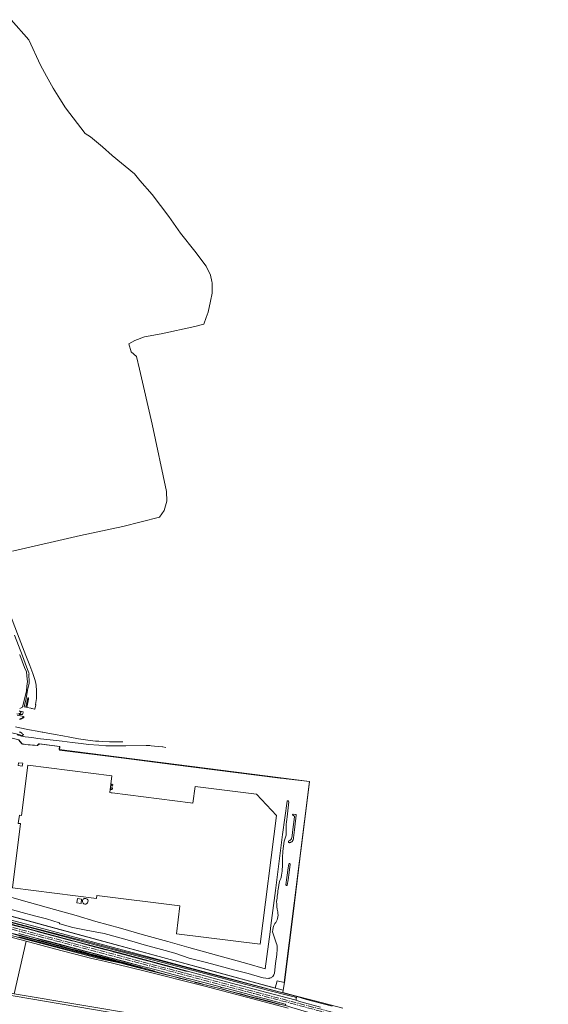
# Model space of a CAD drawing. Header units: metres. Extents: x 168032 to 180145, y 382923 to 399665.
# Tile 150 of 256: x 178440 to 179381, y 386344 to 388098. Entities that reach past the tile are written whole.
import ezdxf

# ---------------------------------------------------------------- set-up
doc = ezdxf.new("R2010")
doc.units = ezdxf.units.M
doc.linetypes.add('AM-AS', pattern=[16, 10, -2, 2, -2])
for name, color, linetype, lineweight in [('B-WE-AM-AS_SPOOR-G', 8, 'AM-AS', 18), ('B-WE-GR-BOS_NAALD-GV', 8, 'Continuous', 18), ('B-WE-GR-GRAS-GV', 8, 'Continuous', 18), ('B-WE-GR-HOUTWAL-GV', 8, 'Continuous', 18), ('B-WE-IE-TERREINAFSCHEIDING_KUNSTMATIG_HEKWERK-G', 8, 'IE-TERREINAFSCHEIDING-KUNSTMATIG', 18), ('B-WE-OG-TERREIN_ERF-GV', 8, 'Continuous', 18), ('B-WE-OG-WATER_GREPPEL-GV', 8, 'Continuous', 18), ('B-WE-OG-WATER_MEER-GV', 8, 'Continuous', 18), ('B-WE-OG-WATER_SLOOT-GV', 8, 'Continuous', 18), ('B-WE-OG-WEG-GV', 8, 'Continuous', 18), ('B-WE-VH-ONVERHARD-GV', 8, 'Continuous', 18), ('B-WE-VH-VERHARDING_ASFALT-GV', 8, 'Continuous', 18), ('B-WE-VH-VERHARDING_HALFVERHARDING-GV', 8, 'Continuous', 18), ('B-WE-VW-MARKERING_PICTOGRAM-G', 8, 'Continuous', 18)]:
    doc.layers.add(name, color=color, linetype=linetype, lineweight=lineweight)
doc.linetypes.add('IE-TERREINAFSCHEIDING-KUNSTMATIG', pattern='A,4,[82,NLCS.SHX,S=0.75,R=90,X=0,Y=0],4,-2', length=10)

msp = doc.modelspace()

# ---------------------------------------------------------------- linework, layer by layer
at = {"layer": 'B-WE-AM-AS_SPOOR-G', "flags": 128}
for points in [[(179380.56, 386227.897), (179280.691, 386254.427), (179197.292, 386276.742), (179117.295, 386297.84), (178883.939, 386359.862), (178789.488, 386385.042), (178650.786, 386421.814), (177949.796, 386608.25), (177899.355, 386621.742), (177883.661, 386625.83), (177761.716, 386658.41), (177677.272, 386680.748), (177510.328, 386725.152), (177475.793, 386734.204), (177443.681, 386742.369), (177422.648, 386747.621), (177396.256, 386754.087), (177344.301, 386766.36), (177314.281, 386773.123), (177290.142, 386778.42), (177251.997, 386786.543), (177200.815, 386797.094), (177161.929, 386805.309), (177142.85, 386809.451), (177111.721, 386816.433)], [(179379.452, 386224.445), (179036.882, 386315.605), (178542.27, 386447.026), (178266.985, 386520.332), (178071.45, 386572.173), (178007.591, 386589.22), (177824.506, 386637.819), (177536.111, 386714.539), (177467.167, 386732.554), (177418.083, 386744.814), (177377.577, 386754.585), (177342.082, 386762.874), (177296.806, 386772.956), (177249.869, 386782.919), (177171.875, 386799.144), (177140.68, 386805.872), (177110.886, 386812.66)]]:
    msp.add_lwpolyline(points, dxfattribs=at)
at = {"layer": 'B-WE-GR-BOS_NAALD-GV', "flags": 128}
for points in [[(177939.779, 386511.72), (177940.493, 386510.632), (178000.11, 386485.04), (178234.11, 386395.49), (178430.058, 386362.772), (178451.466, 386456.768), (178406.306, 386468.635), (178380.785, 386475.577), (178334.249, 386487.625), (178305.559, 386496.068), (178266.768, 386506.64), (178220.186, 386519.897), (178170.218, 386532.943), (178097.833, 386551.524), (178047.986, 386565.803), (178004.416, 386577.822), (177935.553, 386595.593)], [(178100.85, 386443.16), (178108.7, 386411.62), (178125.158, 386359.724), (178140.061, 386300.149), (178162.781, 386226.544), (178176.936, 386173.101), (178231.243, 386203.844), (178282.57, 386235.194), (178290.896, 386239.515), (178297.402, 386241.395), (178321.945, 386235.928), (178388.275, 386220.971), (178445.864, 386211.351), (178461.334, 386208.571), (178567.437, 386192.141), (178574.451, 386225.659), (178592.96, 386305.9), (178598.99, 386330.32), (178232.61, 386392.52)]]:
    msp.add_lwpolyline(points, close=True, dxfattribs=at)
at = {"layer": 'B-WE-GR-GRAS-GV', "flags": 128}
for points in [[(178439.894, 386870.802), (178444.972, 386873.744), (178452.168, 386902.311), (178452.61, 386910.633), (178453.498, 386919.165), (178453.374, 386923.569), (178451.853, 386936.274), (178448.732, 386944.092), (178440.151, 386966.683), (178439.257, 386966.344)], [(178406.947, 386490.733), (178446.848, 386480.338), (178467.169, 386474.866), (178468.798, 386474.61), (178470.778, 386474.131), (178476.878, 386472.086), (178499.503, 386466.255), (178517.017, 386461.473), (178532.723, 386457.307), (178534.852, 386457.151), (178536.412, 386456.801), (178538.613, 386456.039), (178565.877, 386448.499), (178588.293, 386442.587), (178601.036, 386439.342), (178603.096, 386439.157), (178606.391, 386437.865), (178629.45, 386431.63), (178655.244, 386424.834), (178672.253, 386420.729), (178680.499, 386417.882), (178699.879, 386412.856), (178735.314, 386403.446), (178737.39, 386403.145), (178738.227, 386403.155), (178617.5, 386435.653), (178543.962, 386455.217), (178444.662, 386481.413), (178329.552, 386511.957)]]:
    msp.add_lwpolyline(points, dxfattribs=at)
at = {"layer": 'B-WE-GR-HOUTWAL-GV', "flags": 128}
for points in [[(178418.527, 386492.615), (178470.356, 386478.956), (178570.177, 386453.132), (178605.653, 386443.767), (178618.943, 386440.259), (178682.001, 386423.825), (178803.283, 386391.959), (178905.66, 386365.376), (178908.337, 386364.638), (178932.893, 386357.87), (178950.315, 386353.069), (178995.749, 386340.969)], [(179014.678, 386337.521), (178964.848, 386350.226), (178927.702, 386360.118), (178908.429, 386365.437), (178908.377, 386364.985), (178422.937, 386494.574)]]:
    msp.add_lwpolyline(points, dxfattribs=at)
at = {"layer": 'B-WE-IE-TERREINAFSCHEIDING_KUNSTMATIG_HEKWERK-G', "flags": 128}
for points in [[(178444.01, 386808.332), (178438.469, 386815.108), (178395.886, 386825.981), (178330.767, 386526.587), (178894.677, 386373.266), (178898.01, 386386.35), (178910.51, 386383.381), (178955.516, 386740.855), (178510.276, 386797.796), (178510.938, 386803.689), (178474.25, 386808.439), (178470.863, 386804.953), (178463.268, 386805.805)], [(177121.174, 386804.144), (177121.591, 386804.048), (177119.739, 386795.938), (177126.882, 386794.364), (177131.77, 386793.311), (177144.044, 386790.702), (177152.924, 386788.775), (177160.274, 386787.222), (177170.032, 386785.18), (177174.924, 386784.127), (177187.138, 386781.582), (177192.089, 386780.553), (177199.383, 386778.996), (177211.575, 386776.45), (177218.943, 386774.897), (177228.803, 386772.833), (177236.139, 386771.382), (177242.045, 386770.07), (177246.889, 386769.05), (177258.775, 386766.532), (177268.531, 386764.445), (177275.859, 386762.899), (177283.261, 386761.357), (177302.778, 386757.253), (177315.038, 386754.694), (177324.83, 386752.65), (177337.017, 386749.962), (177345.923, 386747.927), (177358.079, 386745.26), (177370.542, 386742.452), (177377.64, 386740.886), (177394.694, 386737.136), (177404.426, 386734.905), (177414.179, 386732.68), (177423.956, 386730.433), (177431.279, 386728.758), (177438.609, 386727.09), (177448.345, 386724.863), (177458.199, 386722.602), (177465.43, 386720.974), (177482.516, 386717.103), (177497.174, 386713.775), (177506.955, 386711.673), (177514.24, 386709.971), (177521.552, 386708.207), (177528.871, 386706.362), (177536.116, 386704.485), (177542.391, 386702.777), (177549.653, 386700.807), (177564.074, 386696.905), (177571.314, 386694.937), (177585.739, 386691.006), (177593.007, 386689.028), (177597.799, 386687.731), (177600.244, 386687.046), (177607.461, 386685.091), (177619.557, 386681.804), (177624.416, 386680.449), (177623.754, 386678.004), (177630.385, 386676.277), (177632.829, 386675.709), (177637.626, 386674.351), (177659.381, 386668.635), (177673.841, 386664.846), (177683.482, 386662.322), (177685.965, 386661.688), (177693.199, 386659.798), (177705.239, 386656.639), (177712.465, 386654.711), (177722.125, 386652.196), (177731.844, 386649.672), (177741.271, 386647.158), (177766.687, 386640.36), (177769.686, 386639.5), (177793.844, 386632.949), (177798.711, 386631.643), (177805.935, 386629.707), (177808.349, 386629.032), (177815.79, 386628.207), (177825.709, 386627.162), (177833.186, 386626.353), (177838.119, 386625.849), (177840.571, 386625.37), (177845.446, 386624.361), (177850.411, 386623.382), (177857.724, 386621.932), (177882.25, 386615.35), (177884.302, 386614.82), (177898.647, 386611.111), (177899.79, 386610.815), (177905.59, 386609.111), (177906.698, 386608.841), (177915.275, 386606.525), (177927.651, 386603.226), (177932.156, 386602.032), (177934.222, 386600.64), (177936.593, 386599.894), (177941.39, 386598.561), (177966.333, 386591.706), (177972.69, 386589.936), (177982.305, 386587.258), (177999.2, 386582.648), (178008.978, 386579.945), (178009.664, 386582.3), (178019.564, 386579.794), (178038.895, 386574.713), (178087.17, 386561.719), (178103.992, 386557.211), (178113.574, 386554.641), (178125.675, 386551.362), (178152.443, 386544.142), (178195.903, 386532.567), (178254.02, 386517.024), (178258.661, 386515.697), (178287.571, 386507.886), (178299.59, 386504.596), (178323.701, 386498.059), (178338.26, 386494.223), (178350.249, 386490.992), (178362.329, 386487.805), (178381.716, 386482.7), (178415.334, 386473.724), (178427.436, 386470.532), (178439.504, 386467.329), (178461.185, 386461.551), (178480.441, 386456.452), (178499.74, 386451.369), (178514.192, 386447.565), (178528.616, 386443.799), (178543.131, 386440.025), (178552.794, 386437.52), (178564.882, 386434.404), (178579.417, 386430.703), (178596.196, 386426.241), (178632.387, 386416.44), (178661.24, 386408.616), (178680.553, 386403.369), (178680.209, 386402.374), (178692.351, 386399.241), (178702.021, 386396.711), (178714.128, 386393.601), (178723.783, 386391.089), (178733.483, 386388.588), (178745.543, 386385.461), (178752.776, 386383.573), (178762.473, 386381.037), (178767.337, 386379.781), (178776.988, 386377.304), (178786.665, 386374.781), (178793.909, 386372.898), (178803.596, 386370.35), (178813.265, 386367.852), (178822.913, 386365.328), (178835.022, 386362.198), (178847.134, 386359.029), (178859.204, 386355.879), (178866.441, 386353.99), (178873.739, 386352.111), (178885.836, 386348.965), (178897.916, 386345.794), (178905.136, 386343.926), (178910.003, 386342.643), (178917.191, 386340.65), (178924.431, 386338.552), (178934.017, 386335.763), (178945.961, 386332.311), (178965.166, 386326.757), (178977.166, 386323.252), (178986.778, 386320.446), (178993.994, 386318.503), (179037.358, 386307.297), (179042.405, 386305.978), (179044.9, 386306.45)]]:
    msp.add_lwpolyline(points, dxfattribs=at)
at = {"layer": 'B-WE-OG-TERREIN_ERF-GV', "flags": 128}
for points in [[(178397.255, 386508.509), (178504.18, 386479.434), (178602.611, 386452.714), (178700.912, 386425.964), (178773.273, 386406.231), (178846.928, 386386.266), (178908.984, 386369.481), (178910.93, 386383.186), (178915.721, 386420.212), (178916.892, 386429.266), (178918.759, 386443.696), (178920.559, 386457.607), (178928.851, 386524.906), (178938.543, 386603.568), (178940.21, 386617.816), (178954.759, 386735.742), (178955.516, 386740.855), (178913.818, 386745.75), (178910.211, 386746.244), (178903.538, 386746.974), (178898.721, 386747.659), (178712.004, 386771.493), (178620.469, 386783.185), (178510.701, 386797.143), (178511.451, 386803.155), (178474.854, 386807.965), (178471.315, 386805.305), (178466.168, 386805.965), (178463.413, 386805.493), (178462.808, 386805.569), (178462.778, 386805.573), (178458.56, 386806.103), (178455.634, 386806.471), (178454.784, 386806.577), (178450.425, 386807.125), (178447.927, 386807.439), (178447.213, 386807.528), (178445.017, 386807.804), (178444.943, 386807.813), (178443.919, 386807.942), (178438.4, 386814.897)], [(178382.605, 386744.528), (178359.077, 386637.241), (178363, 386634.675), (178358.35, 386612.208), (178352.27, 386585.624), (178345.597, 386557.003), (178362.647, 386552.261), (178407.309, 386539.644), (178438.523, 386531.163), (178491.044, 386516.065), (178540.102, 386502.23), (178575.471, 386492.022), (178618.998, 386479.948), (178658, 386468.459), (178703.45, 386455.83), (178741.109, 386445.258), (178790.124, 386431.741), (178844.198, 386416.718), (178876.698, 386407.302), (178885.375, 386473.083), (178886.903, 386484.55), (178894.903, 386546.925), (178907.813, 386646.631), (178916.05, 386705.771)], [(178918.578, 386705.114), (178916.088, 386678.031)], [(178910.727, 386634.664), (178908.28, 386616.919), (178907.523, 386604.962)], [(178889.775, 386473.333), (178896.36, 386453.711), (178897.293, 386450.923), (178897.917, 386448.049), (178898.224, 386445.124), (178898.209, 386442.184), (178897.194, 386432.753), (178895.022, 386416.996), (178893.127, 386399.96), (178891.858, 386396.696), (178890.14, 386393.645), (178889.285, 386392.895), (178888.359, 386392.235), (178887.371, 386391.672), (178886.331, 386391.212), (178885.25, 386390.859), (178884.139, 386390.617), (178883.009, 386390.489), (178878.079, 386390.557), (178873.193, 386391.213), (178868.42, 386392.445), (178846.742, 386398.94), (178820.091, 386405.857), (178796.565, 386412.005), (178772.557, 386418.437), (178741.397, 386426.145), (178716.019, 386435.166), (178692.524, 386441.604), (178661.483, 386450.245), (178635.544, 386457.788), (178613.96, 386463.936), (178590.085, 386470.208), (178558.151, 386476.052), (178534.747, 386480.827), (178511.141, 386487.704), (178509.903, 386489.131), (178487.473, 386496.216), (178466.358, 386501.541), (178444.227, 386507.558), (178423.208, 386513.896)]]:
    msp.add_lwpolyline(points, dxfattribs=at)
for points in [[(178604.48, 386720.781), (178743.844, 386703.1), (178748.136, 386702.555), (178751.915, 386732.337), (178861.503, 386718.457), (178897.068, 386680.641), (178868.068, 386451.164), (178718.757, 386470.046), (178724.975, 386519.364), (178577.083, 386538.09), (178576.377, 386532.65), (178427.032, 386551.519), (178441.525, 386666.003), (178437.444, 386666.517), (178439.271, 386681.165), (178443.363, 386680.649), (178454.643, 386769.956), (178603.982, 386751.076), (178600.209, 386721.323), (178602.571, 386721.023)], [(178444.941, 386771.194), (178444.592, 386768.397), (178436.897, 386769.366), (178437.559, 386774.559), (178445.241, 386773.594)], [(178603.696, 386729.91), (178604.991, 386729.747), (178604.821, 386728.758), (178604.601, 386726.67), (178603.306, 386726.829), (178602.104, 386726.976), (178602.414, 386729.065), (178602.492, 386730.062)], [(178604.483, 386736.125), (178605.642, 386735.977), (178605.267, 386732.95), (178604.1, 386733.1), (178602.787, 386733.268), (178603.175, 386736.293)], [(178927.274, 386640.882), (178926.935, 386639.058), (178926.375, 386637.289), (178925.603, 386635.601), (178925.143, 386634.961), (178924.615, 386634.375), (178924.027, 386633.849), (178923.385, 386633.391), (178922.696, 386633.006), (178921.97, 386632.699), (178920.136, 386632.195), (178919.976, 386632.151), (178919.813, 386632.123), (178919.647, 386632.112), (178919.482, 386632.118), (178919.317, 386632.141), (178919.156, 386632.18), (178919, 386632.235), (178918.85, 386632.305), (178918.708, 386632.391), (178918.575, 386632.49), (178918.453, 386632.602), (178918.343, 386632.726), (178918.246, 386632.861), (178918.163, 386633.004), (178918.095, 386633.155), (178918.042, 386633.313), (178918.006, 386633.475), (178917.987, 386633.639), (178917.984, 386633.805), (178917.997, 386633.97), (178918.028, 386634.133), (178918.075, 386634.292), (178918.137, 386634.446), (178918.215, 386634.592), (178918.307, 386634.73), (178918.413, 386634.858), (178918.531, 386634.974), (178918.66, 386635.078), (178918.799, 386635.168), (178919.681, 386635.467), (178920.527, 386635.858), (178921.325, 386636.337), (178922.068, 386636.898), (178922.747, 386637.535), (178923.274, 386638.27), (178923.506, 386638.703), (178924.533, 386644.573), (178925.341, 386650.963), (178928.835, 386678.274), (178928.772, 386678.581), (178928.678, 386678.881), (178928.555, 386679.17), (178928.403, 386679.445), (178928.224, 386679.704), (178928.02, 386679.943), (178927.793, 386680.16), (178927.546, 386680.354), (178927.28, 386680.521), (178926.999, 386680.661), (178926.705, 386680.772), (178926.401, 386680.853), (178926.091, 386680.903), (178925.994, 386680.976), (178925.904, 386681.057), (178925.823, 386681.147), (178925.751, 386681.245), (178925.69, 386681.349), (178925.639, 386681.459), (178925.599, 386681.574), (178925.57, 386681.692), (178925.553, 386681.812), (178925.549, 386681.933), (178925.556, 386682.054), (178925.575, 386682.173), (178925.606, 386682.291), (178925.648, 386682.404), (178925.702, 386682.513), (178925.766, 386682.616), (178925.84, 386682.712), (178925.923, 386682.8), (178926.014, 386682.88), (178926.113, 386682.951), (178926.218, 386683.011), (178926.328, 386683.06), (178926.443, 386683.098), (178926.562, 386683.125), (178926.682, 386683.14), (178930.92, 386682.402), (178931.039, 386682.4), (178931.158, 386682.385), (178931.275, 386682.359), (178931.389, 386682.32), (178931.498, 386682.27), (178931.601, 386682.209), (178931.697, 386682.138), (178931.786, 386682.058), (178931.866, 386681.968), (178931.936, 386681.871), (178931.996, 386681.767), (178932.044, 386681.658), (178932.082, 386681.544), (178932.107, 386681.427), (178932.12, 386681.308), (178932.121, 386681.188), (178932.109, 386681.068), (178929.134, 386655.255)], [(178916.01, 386556.495), (178915.992, 386556.462), (178915.974, 386556.429), (178915.954, 386556.397), (178915.934, 386556.365), (178915.913, 386556.335), (178915.89, 386556.304), (178915.867, 386556.275), (178915.843, 386556.246), (178915.817, 386556.218), (178915.791, 386556.191), (178915.765, 386556.165), (178915.737, 386556.139), (178915.708, 386556.115), (178915.679, 386556.091), (178915.649, 386556.068), (178915.618, 386556.047), (178915.587, 386556.026), (178915.555, 386556.006), (178915.522, 386555.987), (178915.489, 386555.97), (178915.455, 386555.953), (178915.421, 386555.937), (178915.387, 386555.923), (178915.351, 386555.91), (178915.316, 386555.897), (178915.28, 386555.886), (178915.244, 386555.876), (178915.207, 386555.867), (178915.17, 386555.86), (178915.133, 386555.853), (178915.096, 386555.848), (178915.059, 386555.844), (178915.021, 386555.841), (178914.983, 386555.839), (178914.946, 386555.839), (178914.908, 386555.839), (178914.871, 386555.841), (178914.833, 386555.844), (178914.796, 386555.848), (178914.759, 386555.854), (178914.722, 386555.86), (178914.685, 386555.868), (178914.648, 386555.877), (178914.612, 386555.887), (178914.576, 386555.898), (178914.54, 386555.91), (178914.505, 386555.924), (178914.471, 386555.938), (178914.436, 386555.954), (178914.403, 386555.971), (178914.37, 386555.989), (178914.337, 386556.007), (178914.305, 386556.027), (178914.274, 386556.048), (178914.243, 386556.07), (178914.213, 386556.093), (178914.184, 386556.116), (178914.155, 386556.141), (178914.128, 386556.166), (178914.101, 386556.193), (178914.075, 386556.22), (178914.05, 386556.248), (178914.026, 386556.277), (178914.002, 386556.306), (178913.98, 386556.337), (178913.959, 386556.368), (178913.938, 386556.399), (178913.919, 386556.431), (178913.901, 386556.464), (178913.883, 386556.498), (178913.867, 386556.532), (178913.852, 386556.566), (178913.838, 386556.601), (178913.825, 386556.636), (178913.813, 386556.672), (178913.803, 386556.708), (178913.793, 386556.744), (178913.785, 386556.781), (178913.778, 386556.818), (178913.772, 386556.855), (178913.767, 386556.892), (178913.763, 386556.93), (178913.761, 386556.967), (178913.759, 386557.005), (178915.433, 386569.912), (178917.835, 386587.309), (178918.963, 386594.217), (178918.982, 386594.252), (178919.002, 386594.286), (178919.024, 386594.319), (178919.046, 386594.352), (178919.069, 386594.384), (178919.094, 386594.416), (178919.119, 386594.446), (178919.146, 386594.476), (178919.173, 386594.505), (178919.201, 386594.533), (178919.23, 386594.561), (178919.26, 386594.587), (178919.291, 386594.612), (178919.322, 386594.637), (178919.355, 386594.66), (178919.388, 386594.682), (178919.421, 386594.703), (178919.456, 386594.724), (178919.491, 386594.743), (178919.526, 386594.761), (178919.562, 386594.778), (178919.599, 386594.793), (178919.636, 386594.808), (178919.673, 386594.821), (178919.711, 386594.833), (178919.749, 386594.844), (178919.788, 386594.854), (178919.827, 386594.863), (178919.866, 386594.87), (178919.905, 386594.876), (178919.945, 386594.881), (178919.985, 386594.885), (178920.024, 386594.887), (178920.064, 386594.888), (178920.104, 386594.888), (178920.144, 386594.887), (178920.183, 386594.884), (178920.223, 386594.88), (178920.263, 386594.875), (178920.302, 386594.869), (178920.341, 386594.861), (178920.38, 386594.852), (178920.418, 386594.842), (178920.456, 386594.831), (178920.494, 386594.818), (178920.532, 386594.805), (178920.569, 386594.79), (178920.605, 386594.774), (178920.641, 386594.757), (178920.676, 386594.739), (178920.711, 386594.719), (178920.745, 386594.699), (178920.779, 386594.678), (178920.812, 386594.655), (178920.844, 386594.631), (178920.875, 386594.607), (178920.906, 386594.581), (178920.936, 386594.555), (178920.964, 386594.528), (178920.992, 386594.499), (178921.02, 386594.47), (178921.046, 386594.44), (178921.071, 386594.409), (178921.095, 386594.378), (178921.118, 386594.345), (178921.141, 386594.312), (178921.162, 386594.279), (178921.182, 386594.244), (178921.201, 386594.209), (178921.219, 386594.174), (178921.236, 386594.138), (178921.251, 386594.101), (178921.266, 386594.064), (178919.352, 386578.888), (178917.83, 386565.815)], [(178541.666, 386524.973), (178542.616, 386532.689), (178549.97, 386531.783), (178549.02, 386524.068)]]:
    msp.add_lwpolyline(points, close=True, dxfattribs=at)
at = {"layer": 'B-WE-OG-TERREIN_ERF-GV'}
for points in [[(178916.05, 386705.771, -0.95681822), (178918.578, 386705.114)], [(178916.088, 386678.031, 0.02196775), (178913.951, 386659.948)], [(178913.951, 386659.948, -0.00047137), (178914.19, 386649.591)], [(178912.87, 386641.842, 0.03104512), (178910.727, 386634.664)], [(178914.19, 386649.591, -0.1149688), (178912.87, 386641.842)], [(178907.523, 386604.962, -0.01664464), (178907.299, 386588.863)], [(178907.299, 386588.863, -0.01754311), (178906.006, 386574.341)], [(178906.006, 386574.341, -0.0710089), (178904.38, 386568.464)], [(178900.299, 386552.568, 0.0077774), (178897.145, 386527.182)], [(178904.38, 386568.464, 0.06744864), (178900.299, 386552.568)], [(178554.155, 386523.34, -1.13232417), (178559.952, 386531.524)], [(178559.952, 386531.524, -0.87669385), (178554.155, 386523.34)], [(178897.145, 386527.182, 0.03689476), (178898.997, 386508.866)], [(178898.997, 386508.866, -0.14409448), (178898.568, 386497.173)], [(178894.059, 386488.029, 0.11825176), (178889.775, 386473.333)], [(178898.568, 386497.173, -0.11238244), (178894.059, 386488.029)]]:
    msp.add_lwpolyline(points, format="xyb", dxfattribs=at)
at = {"layer": 'B-WE-OG-WATER_GREPPEL-GV', "flags": 128}
for points in [[(178916.05, 386705.771), (178907.813, 386646.631), (178894.903, 386546.925), (178886.903, 386484.55), (178885.375, 386473.083), (178876.698, 386407.302), (178844.198, 386416.718), (178790.124, 386431.741), (178741.109, 386445.258), (178703.45, 386455.83), (178658, 386468.459), (178618.998, 386479.948), (178575.471, 386492.022), (178540.102, 386502.23), (178491.044, 386516.065), (178438.523, 386531.163), (178407.309, 386539.644), (178362.647, 386552.261), (178345.597, 386557.003), (178352.27, 386585.624), (178358.35, 386612.208), (178363, 386634.675), (178359.077, 386637.241), (178382.605, 386744.528)], [(178916.088, 386678.031), (178918.578, 386705.114)], [(178907.523, 386604.962), (178908.28, 386616.919), (178910.727, 386634.664)], [(178329.552, 386511.957), (178444.662, 386481.413), (178543.962, 386455.217), (178617.5, 386435.653), (178738.227, 386403.155), (178807.91, 386384.425), (178879.867, 386365.314), (178929.537, 386352.367), (178931.78, 386351.782), (178932.122, 386355.51), (178932.278, 386356.025), (178932.46, 386356.238), (178930.04, 386356.887), (178928.237, 386357.638), (178920.71, 386359.299), (178881.166, 386369.416), (178839.763, 386380.232), (178762.349, 386400.785), (178621.094, 386437.59), (178576.055, 386449.296), (178347.978, 386509.885)], [(178347.978, 386509.885), (178576.055, 386449.296), (178621.094, 386437.59), (178762.349, 386400.785), (178839.763, 386380.232), (178881.166, 386369.416), (178920.71, 386359.299), (178928.237, 386357.638), (178930.04, 386356.887), (178932.46, 386356.238), (178932.707, 386357.014), (178932.893, 386357.87), (178908.337, 386364.638), (178905.66, 386365.376), (178803.283, 386391.959), (178682.001, 386423.825), (178618.943, 386440.259), (178605.653, 386443.767), (178570.177, 386453.132), (178470.356, 386478.956), (178418.527, 386492.615)], [(178423.208, 386513.896), (178444.227, 386507.558), (178466.358, 386501.541), (178487.473, 386496.216), (178509.903, 386489.131), (178511.141, 386487.704), (178534.747, 386480.827), (178558.151, 386476.052), (178590.085, 386470.208), (178613.96, 386463.936), (178635.544, 386457.788), (178661.483, 386450.245), (178692.524, 386441.604), (178716.019, 386435.166), (178741.397, 386426.145), (178772.557, 386418.437), (178796.565, 386412.005), (178820.091, 386405.857), (178846.742, 386398.94), (178868.42, 386392.445), (178873.193, 386391.213), (178878.079, 386390.557), (178883.009, 386390.489), (178884.139, 386390.617), (178885.25, 386390.859), (178886.331, 386391.212), (178887.371, 386391.672), (178888.359, 386392.235), (178889.285, 386392.895), (178890.14, 386393.645), (178891.858, 386396.696), (178893.127, 386399.96), (178895.022, 386416.996), (178897.194, 386432.753), (178898.209, 386442.184), (178898.224, 386445.124), (178897.917, 386448.049), (178897.293, 386450.923), (178896.36, 386453.711), (178889.775, 386473.333)], [(178427.545, 386469.627), (178451.006, 386463.234), (178489.162, 386453.003), (178596.296, 386424.698), (178606.965, 386422.303), (178617.279, 386419.88), (178626.715, 386417.443), (178652.352, 386410.551), (178653.203, 386410.36), (178653.801, 386410.47), (178633.333, 386416.097), (178621.971, 386419.078), (178613.684, 386421.354), (178604.011, 386423.692), (178596.723, 386425.422), (178595.127, 386426.014), (178587.38, 386427.914), (178573.98, 386431.416), (178552.678, 386436.831), (178535.023, 386441.499), (178524.041, 386444.622), (178489.047, 386453.64), (178473.958, 386457.679), (178427.742, 386470.433)]]:
    msp.add_lwpolyline(points, dxfattribs=at)
at = {"layer": 'B-WE-OG-WATER_GREPPEL-GV'}
for points in [[(178918.578, 386705.114, 0.95681822), (178916.05, 386705.771)], [(178913.951, 386659.948, -0.02196775), (178916.088, 386678.031)], [(178914.19, 386649.591, 0.00047137), (178913.951, 386659.948)], [(178910.727, 386634.664, -0.03104512), (178912.87, 386641.842)], [(178912.87, 386641.842, 0.1149688), (178914.19, 386649.591)], [(178907.299, 386588.863, 0.01664464), (178907.523, 386604.962)], [(178906.006, 386574.341, 0.01754311), (178907.299, 386588.863)], [(178904.38, 386568.464, 0.0710089), (178906.006, 386574.341)], [(178897.145, 386527.182, -0.0077774), (178900.299, 386552.568)], [(178900.299, 386552.568, -0.06744864), (178904.38, 386568.464)], [(178898.997, 386508.866, -0.03689476), (178897.145, 386527.182)], [(178898.568, 386497.173, 0.14409448), (178898.997, 386508.866)], [(178889.775, 386473.333, -0.11825176), (178894.059, 386488.029)], [(178894.059, 386488.029, 0.11238244), (178898.568, 386497.173)]]:
    msp.add_lwpolyline(points, format="xyb", dxfattribs=at)
at = {"layer": 'B-WE-OG-WATER_MEER-GV', "flags": 128}
for points in [[(178726.044, 387717.473), (178705.464, 387747.526), (178675.41, 387786.726), (178653.85, 387811.389), (178644.214, 387823.639), (178604.36, 387855.816), (178587.21, 387871.496), (178566.14, 387889.299), (178556.34, 387895.343), (178521.55, 387940.913), (178511.424, 387956.756), (178499.174, 387976.03), (178487.414, 387997.426), (178476.634, 388016.863), (178455.89, 388062.106), (178424.694, 388097.876)], [(178426.817, 387151.359), (178548.01, 387179.126), (178623.47, 387195.459), (178688.804, 387211.792), (178696.971, 387223.879), (178701.544, 387240.539), (178701.217, 387257.852), (178675.41, 387377.413), (178652.87, 387475.413), (178647.644, 387498.279), (178638.497, 387506.446), (178633.924, 387520.819), (178644.704, 387526.699), (178662.017, 387532.906), (178691.417, 387538.133), (178751.524, 387551.526), (178767.531, 387555.446), (178771.917, 387567.324), (178775.371, 387576.679), (178779.534, 387596.36), (178782.557, 387610.653), (178782.557, 387629.273), (178782.03, 387631.675), (178779.617, 387642.666), (178771.451, 387658.673), (178751.524, 387685.459), (178726.044, 387717.473)]]:
    msp.add_lwpolyline(points, dxfattribs=at)
at = {"layer": 'B-WE-OG-WATER_SLOOT-GV', "flags": 128}
for points in [[(178438.517, 386862.394), (178440.194, 386862.223), (178441.046, 386862.373), (178441.569, 386862.671), (178441.844, 386863.325), (178442.053, 386863.867), (178441.979, 386864.42), (178441.68, 386865.021), (178441.269, 386865.451), (178440.659, 386865.821), (178439.914, 386866.098)], [(178427.742, 386470.433), (178473.958, 386457.679), (178489.047, 386453.64), (178524.041, 386444.622), (178535.023, 386441.499), (178552.678, 386436.831), (178573.98, 386431.416), (178587.38, 386427.914), (178595.127, 386426.014), (178596.723, 386425.422), (178604.011, 386423.692), (178613.684, 386421.354), (178621.971, 386419.078), (178633.333, 386416.097), (178653.801, 386410.47), (178653.203, 386410.36), (178652.352, 386410.551), (178626.715, 386417.443), (178617.279, 386419.88), (178606.965, 386422.303), (178596.296, 386424.698), (178489.162, 386453.003), (178451.006, 386463.234), (178427.545, 386469.627)], [(178438.209, 386464.433), (178477.334, 386454.35), (178497.626, 386448.948), (178543.708, 386437.011), (178588.978, 386425.51), (178596.604, 386423.478), (178619.559, 386418.133), (178642.88, 386412.123), (178653.486, 386409.282), (178653.801, 386410.47), (178654.444, 386412.481), (178597.837, 386427.325), (178480.547, 386458.742), (178466.79, 386462.548), (178438.34, 386470.42)]]:
    msp.add_lwpolyline(points, dxfattribs=at)
at = {"layer": 'B-WE-OG-WEG-GV', "flags": 128}
for points in [[(178435.037, 386861.407), (178442.864, 386860.602), (178444.967, 386860.548), (178445.45, 386861.478), (178446.269, 386865.213), (178439.97, 386866.594), (178439.21, 386866.68)], [(178439.306, 386852.357), (178442.199, 386853.005), (178444.1, 386853.927), (178445.548, 386855.292), (178446.512, 386856.444), (178446.765, 386856.675), (178444.323, 386857.264), (178435.524, 386859.273)], [(178439.914, 386866.098), (178440.659, 386865.821), (178441.269, 386865.451), (178441.68, 386865.021), (178441.979, 386864.42), (178442.053, 386863.867), (178441.844, 386863.325), (178441.569, 386862.671), (178441.046, 386862.373), (178440.194, 386862.223), (178438.517, 386862.394)], [(178407.08, 386471.533), (178452.226, 386459.67), (178515.34, 386443.158), (178580.799, 386425.739), (178620.445, 386417.376), (178631.333, 386414.725), (178672.865, 386403.965), (178703.504, 386396.198), (178704.885, 386396.12), (178682.828, 386401.995), (178668.498, 386405.262), (178653.486, 386409.282), (178642.88, 386412.123), (178619.559, 386418.133), (178596.604, 386423.478), (178588.978, 386425.51), (178543.708, 386437.011), (178497.626, 386448.948), (178477.334, 386454.35), (178438.209, 386464.433)]]:
    msp.add_lwpolyline(points, dxfattribs=at)
at = {"layer": 'B-WE-VH-ONVERHARD-GV', "flags": 128}
for points in [[(178908.984, 386369.481), (178846.928, 386386.266), (178773.273, 386406.231), (178700.912, 386425.964), (178602.611, 386452.714), (178504.18, 386479.434), (178397.255, 386508.509), (178348.3, 386521.803), (178332.203, 386526.174), (178330.734, 386526.573), (178330.733, 386526.569), (178330.159, 386523.815), (178329.411, 386520.401), (178422.937, 386494.574), (178908.377, 386364.985), (178908.429, 386365.437), (178908.411, 386365.442)], [(178125.158, 386359.724), (178108.7, 386411.62), (178100.85, 386443.16), (178232.61, 386392.52), (178598.99, 386330.32), (178592.96, 386305.9), (178574.451, 386225.659), (178567.437, 386192.141), (178461.334, 386208.571), (178445.864, 386211.351), (178388.275, 386220.971), (178321.945, 386235.928), (178297.402, 386241.395), (178290.896, 386239.515), (178282.57, 386235.194), (178231.243, 386203.844), (178176.936, 386173.101), (178162.781, 386226.544), (178140.061, 386300.149)]]:
    msp.add_lwpolyline(points, close=True, dxfattribs=at)
for points in [[(179000.11, 386267.59), (178430.058, 386362.772), (178234.11, 386395.49), (178000.11, 386485.04), (177940.493, 386510.632), (177939.779, 386511.72), (177939.709, 386507.717), (178000.05, 386481.91), (178097.22, 386444.61), (178105.25, 386413.63), (178122.274, 386358.894), (178136.467, 386302.155)], [(178406.306, 386468.635), (178451.466, 386456.768), (178501.869, 386443.165), (178568.189, 386425.712), (178590.005, 386421.349), (178660.688, 386404.146), (178769.269, 386376.346), (178886.078, 386345.804), (178917.368, 386337.576)], [(178902.908, 386343.853), (178868.496, 386352.874), (178851.619, 386357.1), (178793.545, 386372.713), (178781.07, 386375.793), (178772.839, 386378.057), (178764.453, 386380.052), (178752.268, 386383.376), (178749.573, 386384.39), (178735.266, 386388.145), (178704.885, 386396.12), (178703.504, 386396.198), (178672.865, 386403.965), (178631.333, 386414.725), (178620.445, 386417.376), (178580.799, 386425.739), (178515.34, 386443.158), (178452.226, 386459.67), (178407.08, 386471.533)]]:
    msp.add_lwpolyline(points, dxfattribs=at)
at = {"layer": 'B-WE-VH-VERHARDING_ASFALT-GV', "flags": 128}
for points in [[(178463.321, 386933.542), (178458.148, 386947.616), (178450.989, 386965.514), (178436.205, 387004.278), (178421.974, 387041.244), (178408.187, 387077.824)], [(178430.55, 387001.918), (178444.815, 386964.755), (178447.373, 386958.199), (178452.151, 386945.444), (178455.232, 386937.583), (178456.113, 386934.896), (178456.603, 386932.533), (178456.332, 386932.246), (178456.55, 386918.271), (178456.548, 386918.146), (178456.515, 386916.178), (178454.005, 386903.718), (178451.161, 386888.98), (178448.115, 386873.984), (178450.689, 386873.453), (178454.165, 386890.308), (178455.596, 386890.094), (178455.424, 386887.638), (178452.871, 386873.002), (178453.254, 386872.924), (178459.676, 386871.599), (178461.045, 386871.316), (178462.35, 386871.047), (178466.524, 386870.186), (178466.975, 386870.093), (178468.577, 386877.397), (178468.313, 386878.313)]]:
    msp.add_lwpolyline(points, dxfattribs=at)
at = {"layer": 'B-WE-VH-VERHARDING_ASFALT-GV'}
for points in [[(178467.766, 386918.869, 0.03631642), (178463.321, 386933.542)], [(178469.822, 386906.191, 0.03043899), (178467.766, 386918.869)], [(178468.313, 386878.313, 0.04935304), (178469.822, 386906.191)]]:
    msp.add_lwpolyline(points, format="xyb", dxfattribs=at)
at = {"layer": 'B-WE-VH-VERHARDING_HALFVERHARDING-GV', "flags": 128}
for points in [[(178975.084, 386339.355), (178939.946, 386348.89), (178931.067, 386351.518), (178929.537, 386352.367), (178879.867, 386365.314), (178807.91, 386384.425), (178738.227, 386403.155), (178737.39, 386403.145), (178735.314, 386403.446), (178699.879, 386412.856), (178680.499, 386417.882), (178672.253, 386420.729), (178655.244, 386424.834), (178629.45, 386431.63), (178606.391, 386437.865), (178603.096, 386439.157), (178601.036, 386439.342), (178588.293, 386442.587), (178565.877, 386448.499), (178538.613, 386456.039), (178536.412, 386456.801), (178534.852, 386457.151), (178532.723, 386457.307), (178517.017, 386461.473), (178499.503, 386466.255), (178476.878, 386472.086), (178470.778, 386474.131), (178468.798, 386474.61), (178467.169, 386474.866), (178446.848, 386480.338), (178406.947, 386490.733)], [(178438.34, 386470.42), (178466.79, 386462.548), (178469.366, 386462.225), (178492.825, 386456.137), (178517.331, 386449.534), (178530.286, 386446.144), (178531.837, 386445.205), (178533.23, 386444.805), (178535.306, 386444.775), (178558.573, 386438.374), (178577.24, 386433.575), (178596.901, 386428.228), (178600.08, 386427.192), (178601.592, 386426.988), (178624.413, 386421.154), (178643.414, 386415.884), (178664.039, 386410.677), (178666.352, 386409.884), (178667.409, 386409.411), (178669.351, 386409.03), (178691.539, 386403.198), (178712.933, 386397.403), (178733.501, 386392.041), (178734.761, 386391.289), (178736.06, 386390.957), (178739.533, 386390.434), (178772.526, 386381.676), (178796.565, 386375.519), (178797.451, 386374.635), (178798.639, 386374.31), (178799.486, 386374.343), (178808.597, 386372.177), (178848, 386361.601), (178860.095, 386358.152), (178861.532, 386357.65), (178862.794, 386357.35), (178863.865, 386357.281), (178886.413, 386351.505), (178912.298, 386344.402), (178913.685, 386343.435)]]:
    msp.add_lwpolyline(points, dxfattribs=at)
at = {"layer": 'B-WE-VW-MARKERING_PICTOGRAM-G', "flags": 128}
for points in [[(178445.513, 386822.944), (178444.541, 386823.178), (178433.749, 386825.914), (178418.222, 386829.815), (178401.996, 386833.944), (178395.74, 386835.524), (178380.339, 386839.441), (178375.501, 386840.722), (178370.509, 386842.054), (178365.667, 386843.53), (178357.671, 386846.075), (178356.111, 386846.672), (178354.461, 386847.178), (178352.835, 386847.628), (178351.142, 386848.01), (178349.432, 386848.319), (178346.812, 386848.608), (178331.421, 386850.358), (178314.584, 386852.491), (178305.556, 386853.593), (178284.853, 386856.206), (178256.757, 386859.763), (178251.194, 386860.475), (178244.426, 386860.97)], [(178439.007, 386858.603), (178444.342, 386857.428), (178446.39, 386856.991)], [(178439.146, 386860.677), (178443.572, 386860.2)], [(178447.665, 386856.074), (178447.052, 386855.324), (178445.432, 386854.037), (178443.644, 386852.988), (178441.728, 386852.266), (178439.713, 386851.731)], [(178432.707, 386838.189), (178440.045, 386836.629), (178454.5, 386833.776), (178457.642, 386833.169), (178470.893, 386830.608), (178479.645, 386828.974), (178481.042, 386828.713), (178487.007, 386827.603), (178502.938, 386824.701), (178516.541, 386822.244), (178529.259, 386819.92), (178544.544, 386817.188), (178561.405, 386814.524), (178574.618, 386813.086), (178580.881, 386812.661), (178588.086, 386812.172), (178599.928, 386811.7), (178611.795, 386811.495), (178623.69, 386811.517)], [(178435.285, 386823.902), (178443.04, 386821.923), (178446.525, 386821.178), (178449.611, 386820.661), (178455.568, 386819.925), (178464.848, 386818.691), (178468.665, 386818.237), (178470.807, 386817.957), (178476.791, 386817.223), (178482.667, 386816.489), (178499.632, 386814.53), (178515.524, 386812.669), (178533.456, 386810.581), (178549.054, 386808.716), (178562.37, 386807.254), (178580.444, 386805.77), (178593.239, 386804.719), (178610.948, 386804.486), (178628.94, 386804.636), (178665.005, 386805.069), (178668.006, 386805.074), (178671.295, 386804.978), (178674.017, 386804.829), (178679.977, 386804.24), (178693.923, 386802.568), (178694.329, 386802.532), (178700.03, 386801.726)], [(178446.539, 386823.79), (178446.399, 386824.039), (178445.844, 386824.836), (178445.174, 386825.626), (178444.474, 386826.392), (178443.709, 386827.065), (178442.885, 386827.651), (178442.025, 386828.18), (178441.128, 386828.701), (178440.194, 386829.168), (178439.274, 386829.577)]]:
    msp.add_lwpolyline(points, dxfattribs=at)

doc.saveas('drawing.dxf')
